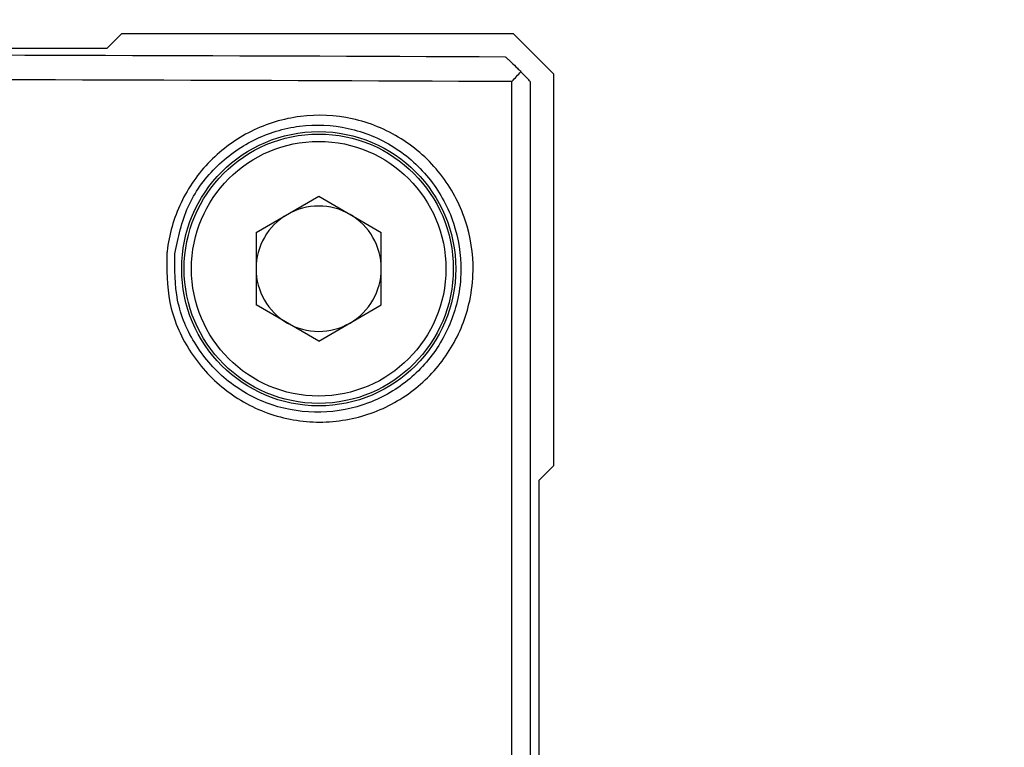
# Model space of a CAD drawing. Header units: inches. Extents: x 0 to 6721, y -3375 to 1330.
# Tile 136 of 196: x 4275 to 4295, y 454 to 469. Entities that reach past the tile are written whole.
import ezdxf

# ---------------------------------------------------------------- set-up
doc = ezdxf.new("R2010")
doc.units = ezdxf.units.IN
doc.header["$MEASUREMENT"] = 0
doc.linetypes.add('SLD-實線', pattern=[0])
doc.layers.add('AM_5', color=3, linetype='Continuous', lineweight=15)
doc.styles.add('尺寸標註', font='romans.shx', dxfattribs={"bigfont": 'CHINESET.SHX'})
doc.dimstyles.new('複本(3) CNS2-1$0', dxfattribs={"dimtxt": 3.7, "dimasz": 3, "dimexe": 1.4, "dimexo": 1.4, "dimgap": 1, "dimtad": 1, "dimtoh": 1, "dimdsep": 46, "dimtxsty": '尺寸標註', "dimcen": 0, "dimclrd": 2, "dimclre": 2, "dimclrt": 3, "dimadec": 0, "dimazin": 2, "dimtp": 0.1, "dimtm": 0.1, "dimtfac": 0.71, "dimtmove": 0, "dimatfit": 0, "dimfxl": 0, "dimlwd": 13, "dimlwe": 13, "dimarcsym": 0})

# ---------------------------------------------------------------- blocks, each defined once
blk = doc.blocks.new('*D301')
at = {"layer": 'AM_5', "color": 2, "lineweight": 13}
for p, q in [((4298.308, 482.778), (4298.308, 489.962)), ((4298.308, 489.962), (4343.003, 489.962)), ((4266.849, 479.778), (4299.708, 479.778)), ((4298.308, 448.417), (4298.308, 479.778)), ((4294.235, 448.417), (4299.708, 448.417)), ((4298.308, 445.417), (4298.308, 442.417))]:
    blk.add_line(p, q, dxfattribs=at)
at = {"layer": 'AM_5', "color": 2}
for points in [[(4297.808, 482.778), (4298.808, 482.778), (4298.308, 479.778)], [(4297.808, 445.417), (4298.808, 445.417), (4298.308, 448.417)]]:
    blk.add_solid(points, dxfattribs=at)
at = {"layer": 'Defpoints', "color": 0}
for p in [(4265.449, 479.778), (4292.835, 448.417), (4298.308, 448.417)]:
    blk.add_point(p, dxfattribs=at)
at = {"layer": 'AM_5', "color": 3, "insert": (4321.155, 496.865), "char_height": 3.7, "attachment_point": 5, "style": '尺寸標註'}
blk.add_mtext('WW\\P(空間保持至少100以上)', dxfattribs=at)

msp = doc.modelspace()

# ---------------------------------------------------------------- linework, layer by layer
at = {"color": 7, "linetype": 'SLD-實線', "lineweight": 25}
for p, q in [((4276.352, 468.667), (4276.652, 468.967)), ((4276.652, 468.967), (4284.652, 468.967)), ((4284.652, 468.967), (4285.475, 468.145)), ((4266.897, 468.667), (4276.352, 468.667)), ((4285.475, 468.145), (4285.475, 460.145)), ((4284.622, 385.897), (4284.622, 467.988)), ((4284.995, 467.987), (4284.995, 385.897)), ((4279.395, 464.906), (4280.675, 465.645)), ((4280.675, 465.645), (4281.955, 464.906)), ((4279.395, 464.906), (4279.395, 463.428)), ((4281.955, 463.428), (4281.955, 464.906)), ((4280.675, 462.689), (4279.395, 463.428)), ((4280.675, 462.689), (4281.955, 463.428)), ((4285.475, 460.145), (4285.175, 459.845)), ((4285.175, 459.845), (4285.175, 418.467))]:
    msp.add_line(p, q, dxfattribs=at)
for radius in [2.8, 2.75, 2.6]:
    msp.add_circle((4280.675, 464.167), radius, dxfattribs=at)
for start, end in [(60, 120), (120, 180), (0, 60), (180, 240), (300, 0), (240, 300)]:
    msp.add_arc((4280.675, 464.167), 1.28, start, end, dxfattribs=at)
for centre, major_axis, ratio, start_param, end_param in [((4261.475, 466.951), (91, 0), 0.017455, 1.315047, 1.511074), ((4284.495, 468.488), (-0.5, 0.5), 0.017447, 3.141601, 4.055985)]:
    msp.add_ellipse(centre, major_axis=major_axis, ratio=ratio, start_param=start_param, end_param=end_param, dxfattribs=at)
at = {"color": 8, "linetype": 'SLD-實線', "lineweight": 25}
msp.add_ellipse((4261.475, 466.451), major_axis=(91.5, 0), ratio=0.01736, start_param=1.315045, end_param=1.511018, dxfattribs=at)
at = {"color": 7, "linetype": 'SLD-實線', "lineweight": 25}
for points, knots in [([(4284.495, 468.488), (4284.498, 468.486), (4284.505, 468.482), (4284.552, 468.439), (4284.627, 468.367), (4284.717, 468.279), (4284.783, 468.213), (4284.807, 468.189)], [0, 0, 0, 0, 0.186812, 0.373766, 0.558718, 0.838074, 1, 1, 1, 1]), ([(4284.622, 467.988), (4284.623, 467.989), (4284.689, 468.057), (4284.748, 468.124), (4284.807, 468.189)], [0, 0, 0, 0, 0.015496, 1, 1, 1, 1]), ([(4277.574, 464.495), (4277.575, 464.504), (4277.613, 464.855), (4277.811, 465.543), (4278.418, 466.406), (4279.276, 467.027), (4280.3, 467.335), (4281.379, 467.286), (4282.39, 466.875), (4283.206, 466.144), (4283.723, 465.189), (4283.866, 464.268), (4283.765, 463.368), (4283.427, 462.517), (4282.739, 461.718), (4281.821, 461.181), (4280.761, 460.975), (4279.68, 461.137), (4278.714, 461.658), (4277.991, 462.466), (4277.564, 463.456), (4277.571, 464.153), (4277.574, 464.495)], [0, 0, 0, 0, 0.001284, 0.053555, 0.105985, 0.158988, 0.212879, 0.267741, 0.323238, 0.378574, 0.432808, 0.485509, 0.516622, 0.569181, 0.621733, 0.675383, 0.73037, 0.785939, 0.841157, 0.895436, 0.948709, 1, 1, 1, 1]), ([(4277.738, 464.474), (4277.734, 464.154), (4277.728, 463.501), (4278.128, 462.574), (4278.803, 461.817), (4279.706, 461.33), (4280.716, 461.179), (4281.706, 461.372), (4282.563, 461.875), (4283.205, 462.623), (4283.52, 463.419), (4283.615, 464.262), (4283.481, 465.123), (4282.999, 466.017), (4282.237, 466.702), (4281.293, 467.087), (4280.285, 467.133), (4279.328, 466.845), (4278.53, 466.264), (4277.939, 465.45), (4277.805, 464.802), (4277.738, 464.474)], [0, 0, 0, 0, 0.051292, 0.104565, 0.158845, 0.21407, 0.26966, 0.324677, 0.378348, 0.430896, 0.483419, 0.514503, 0.567155, 0.621363, 0.676706, 0.732232, 0.78712, 0.841027, 0.894034, 0.946463, 1, 1, 1, 1])]:
    msp.add_open_spline(points, degree=3, knots=knots, dxfattribs=at)

# ---------------------------------------------------------------- dimensions: what is measured, and where the dimension line sits
at = {"layer": 'AM_5'}
dim = msp.add_linear_dim(base=(4298.308, 448.417), p1=(4265.449, 479.778), p2=(4292.835, 448.417), angle=90, text='WW\\P(空間保持至少100以上)', dimstyle='複本(3) CNS2-1$0', override={"dimdec": 1, "dimtix": 1}, dxfattribs=at)
dim.commit()
dim.dimension.update_dxf_attribs({"geometry": '*D301', "text_midpoint": (4321.155, 489.962), "dimtype": 160})

doc.saveas('drawing.dxf')
